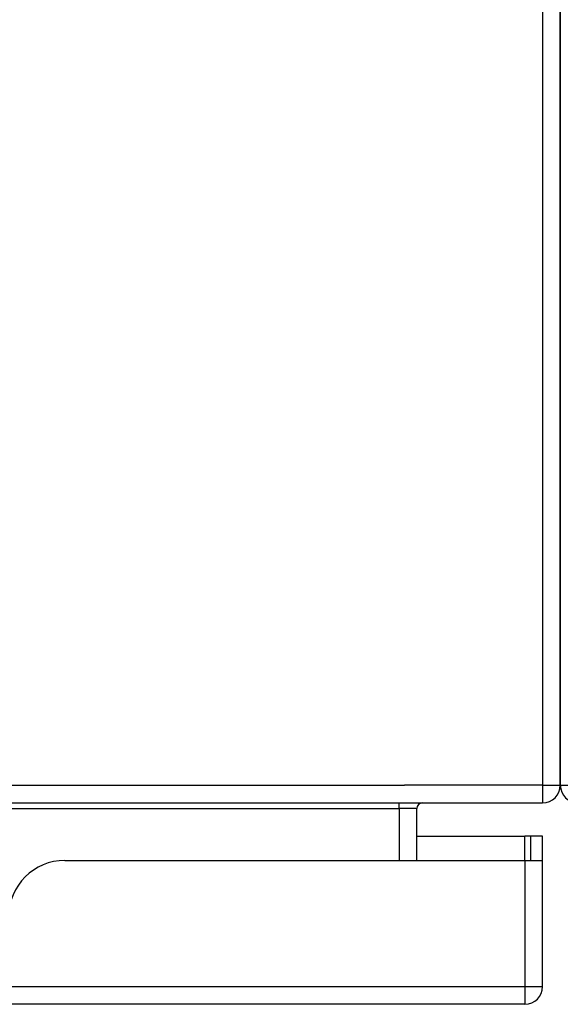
# Model space of a CAD drawing. Header units: inches. Extents: x 27 to 746, y 82 to 339.
# Tile 18 of 193: x 96.15 to 99.16, y 81.86 to 87.34. Entities that reach past the tile are written whole.
import ezdxf

# ---------------------------------------------------------------- set-up
doc = ezdxf.new("R2010")
doc.units = ezdxf.units.IN
doc.header["$MEASUREMENT"] = 0
doc.layers.add('Visible Edges(ANSI)', color=7, linetype='Continuous', lineweight=25)
doc.layers.add('Visible Tangent Edges(ANSI)', color=7, linetype='Continuous', lineweight=25)

msp = doc.modelspace()

# ---------------------------------------------------------------- linework, layer by layer
at = {"layer": 'Visible Edges(ANSI)'}
for p, q in [((99.1563, 92.8829), (99.1563, 83.0809)), ((99.1563, 83.0809), (99.1563, 92.8829)), ((27.2553, 82.9819), (99.0573, 82.9819)), ((98.3582, 82.6624), (98.3582, 82.9509)), ((98.3582, 82.7964), (98.9588, 82.7964)), ((98.9898, 82.7964), (98.9588, 82.7964)), ((99.0578, 82.7964), (98.9898, 82.7964)), ((98.9898, 82.7964), (98.9898, 82.6624)), ((99.0578, 82.6794), (99.0578, 82.7964)), ((99.0578, 81.9614), (99.0578, 82.6794)), ((96.4008, 82.6624), (98.9588, 82.6624)), ((98.9588, 82.6624), (99.0563, 82.6624)), ((98.9588, 81.8624), (27.3538, 81.8624))]:
    msp.add_line(p, q, dxfattribs=at)
for centre, radius, start, end in [((99.0573, 83.0809), 0.099, 270, 0), ((99.2553, 83.0809), 0.099, 180, 270), ((98.3892, 82.9509), 0.031, 90, 180), ((98.9588, 82.6794), 0.099, 350.1123, 0), ((96.4008, 82.3504), 0.312, 90, 180), ((98.9588, 81.9614), 0.099, 270, 0)]:
    msp.add_arc(centre, radius, start, end, dxfattribs=at)
at = {"layer": 'Visible Tangent Edges(ANSI)'}
for p, q in [((99.0573, 92.8829), (99.0573, 83.0809)), ((27.2553, 83.0809), (98.2902, 83.0809)), ((99.0573, 83.0809), (98.2902, 83.0809)), ((99.0573, 83.0809), (99.1563, 83.0809)), ((99.0573, 83.0809), (99.0573, 82.9819)), ((99.1563, 83.0809), (99.2553, 83.0809)), ((95.5877, 82.9509), (98.2592, 82.9509)), ((98.2592, 82.9509), (98.2592, 82.9819)), ((98.3582, 82.9509), (98.2592, 82.9509)), ((98.2592, 82.9509), (98.2592, 82.6624)), ((98.9588, 82.6624), (98.9588, 82.7964)), ((98.9588, 82.6624), (98.9588, 81.9614)), ((27.3538, 81.9614), (98.9588, 81.9614)), ((98.9588, 81.9614), (99.0578, 81.9614)), ((98.9588, 81.9614), (98.9588, 81.8624))]:
    msp.add_line(p, q, dxfattribs=at)

doc.saveas('drawing.dxf')
